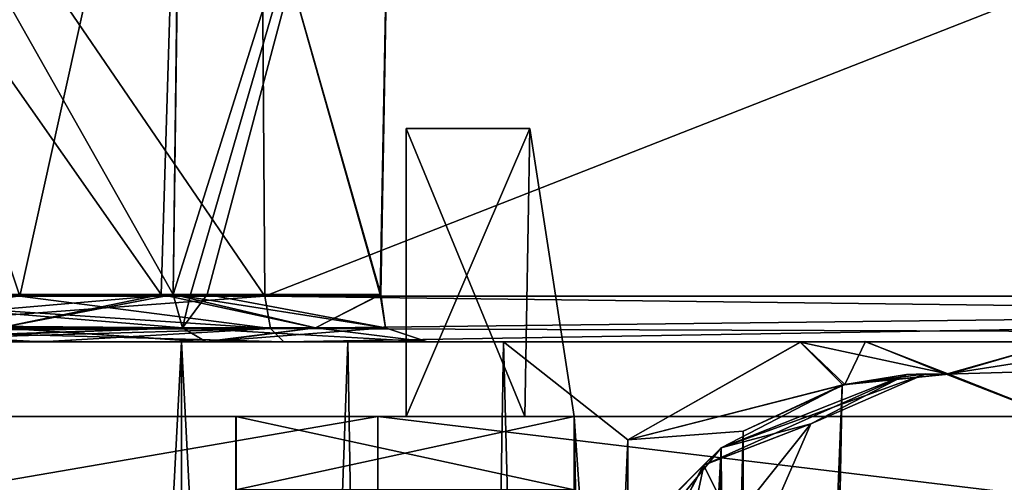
# Model space of a CAD drawing. Header units: millimetres. Extents: x -26 to 124, y -190 to 73.
# Tile 56 of 95: x 24.88 to 30.16, y 49.76 to 52.24. Entities that reach past the tile are written whole.
import ezdxf

# ---------------------------------------------------------------- set-up
doc = ezdxf.new("R2010")
doc.units = ezdxf.units.MM
doc.header["$LTSCALE"] = 41.718519
for name, color, linetype in [('1167', 7, 'CONTINUOUS'), ('1169', 7, 'CONTINUOUS'), ('1171', 7, 'CONTINUOUS'), ('1172', 7, 'CONTINUOUS'), ('1173', 7, 'CONTINUOUS'), ('1180', 7, 'CONTINUOUS'), ('1181', 7, 'CONTINUOUS'), ('1182', 7, 'CONTINUOUS'), ('1183', 7, 'CONTINUOUS'), ('1190', 7, 'CONTINUOUS'), ('1192', 7, 'CONTINUOUS'), ('1193', 7, 'CONTINUOUS'), ('1196', 7, 'CONTINUOUS'), ('1197', 7, 'CONTINUOUS'), ('1199', 7, 'CONTINUOUS'), ('1202', 7, 'CONTINUOUS'), ('1205', 7, 'CONTINUOUS'), ('158', 7, 'CONTINUOUS'), ('159', 7, 'CONTINUOUS'), ('160', 7, 'CONTINUOUS'), ('210', 7, 'CONTINUOUS'), ('211', 7, 'CONTINUOUS'), ('214', 7, 'CONTINUOUS'), ('215', 7, 'CONTINUOUS'), ('238', 7, 'CONTINUOUS'), ('243', 7, 'CONTINUOUS'), ('244', 7, 'CONTINUOUS'), ('248', 7, 'CONTINUOUS'), ('249', 7, 'CONTINUOUS'), ('314', 7, 'CONTINUOUS'), ('315', 7, 'CONTINUOUS'), ('640', 7, 'CONTINUOUS'), ('641', 7, 'CONTINUOUS'), ('642', 7, 'CONTINUOUS'), ('644', 7, 'CONTINUOUS'), ('646', 7, 'CONTINUOUS'), ('685', 7, 'CONTINUOUS'), ('688', 7, 'CONTINUOUS'), ('690', 7, 'CONTINUOUS'), ('693', 7, 'CONTINUOUS'), ('694', 7, 'CONTINUOUS'), ('715', 7, 'CONTINUOUS'), ('717', 7, 'CONTINUOUS'), ('718', 7, 'CONTINUOUS'), ('843', 7, 'CONTINUOUS'), ('844', 7, 'CONTINUOUS'), ('860', 7, 'CONTINUOUS'), ('861', 7, 'CONTINUOUS'), ('910', 7, 'CONTINUOUS'), ('922', 7, 'CONTINUOUS'), ('923', 7, 'CONTINUOUS')]:
    doc.layers.add(name, color=color, linetype=linetype)

msp = doc.modelspace()

# ---------------------------------------------------------------- linework, layer by layer
at = {"layer": '1167', "color": 7, "linetype": 'CONTINUOUS'}
for points in [[(23.0226, 50.51, 30.1822), (23.0473, 50.51, -28.1826), (25.8699, 50.51, 31.3575), (23.0226, 50.51, 30.1822)], [(23.0473, 50.51, -28.1826), (25.8925, 50.51, -29.3801), (25.8699, 50.51, 31.3575), (23.0473, 50.51, -28.1826)], [(23.7567, 50.51, -37.2238), (25.0008, 50.51, -37.9553), (25.8813, 50.51, -35.0993), (23.7567, 50.51, -37.2238)], [(23.7567, 50.51, 39.2238), (25.8813, 50.51, 37.0993), (25.0008, 50.51, 39.9553), (23.7567, 50.51, 39.2238)], [(25.0008, 50.51, -37.9553), (26.297, 50.51, -38.5899), (25.8813, 50.51, -35.0993), (25.0008, 50.51, -37.9553)], [(25.0008, 50.51, 39.9553), (25.8813, 50.51, 37.0993), (26.297, 50.51, 40.5899), (25.0008, 50.51, 39.9553)], [(25.8699, 50.51, 31.3575), (25.8925, 50.51, -29.3801), (27.0674, 50.51, 34.2027), (25.8699, 50.51, 31.3575)], [(25.8813, 50.51, -35.0993), (26.297, 50.51, -38.5899), (27.0678, 50.51, -32.2274), (25.8813, 50.51, -35.0993)], [(25.8813, 50.51, 37.0993), (27.0674, 50.51, 34.2027), (26.297, 50.51, 40.5899), (25.8813, 50.51, 37.0993)], [(25.8925, 50.51, -29.3801), (27.0678, 50.51, -32.2274), (27.0674, 50.51, 34.2027), (25.8925, 50.51, -29.3801)], [(26.297, 50.51, -38.5899), (46.003, 50.51, -44.2159), (27.0678, 50.51, -32.2274), (26.297, 50.51, -38.5899)], [(27.0674, 50.51, 34.2027), (46.003, 50.51, -44.2159), (26.297, 50.51, 40.5899), (27.0674, 50.51, 34.2027)], [(26.297, 50.51, 40.5899), (46.003, 50.51, -44.2159), (46.003, 50.51, 46.2159), (26.297, 50.51, 40.5899)], [(27.0678, 50.51, -32.2274), (46.003, 50.51, -44.2159), (27.0674, 50.51, 34.2027), (27.0678, 50.51, -32.2274)]]:
    msp.add_3dface(points, dxfattribs=at)
at = {"layer": '1169', "color": 7, "linetype": 'CONTINUOUS'}
for points in [[(26.1957, 50.7556, -38.8184), (26.155, 56.51, -38.9103), (40.8691, 56.51, -43.6701), (26.1957, 50.7556, -38.8184)], [(40.8899, 50.7556, -43.5718), (26.1957, 50.7556, -38.8184), (40.8691, 56.51, -43.6701), (40.8899, 50.7556, -43.5718)]]:
    msp.add_3dface(points, dxfattribs=at)
at = {"layer": '1171', "color": 7, "linetype": 'CONTINUOUS'}
for points in [[(26.1957, 50.7556, 40.8184), (40.8899, 50.7556, 45.5718), (26.155, 56.51, 40.9103), (26.1957, 50.7556, 40.8184)], [(26.155, 56.51, 40.9103), (40.8899, 50.7556, 45.5718), (40.8691, 56.51, 45.6701), (26.155, 56.51, 40.9103)]]:
    msp.add_3dface(points, dxfattribs=at)
at = {"layer": '1172', "color": 7, "linetype": 'CONTINUOUS'}
for points in [[(23.6316, 54.51, 39.5183), (26.1957, 50.7556, 40.8184), (26.155, 56.51, 40.9103), (23.6316, 54.51, 39.5183)], [(24.8824, 50.7556, 40.1755), (26.1957, 50.7556, 40.8184), (23.6316, 54.51, 39.5183), (24.8824, 50.7556, 40.1755)]]:
    msp.add_3dface(points, dxfattribs=at)
at = {"layer": '1173', "color": 7, "linetype": 'CONTINUOUS'}
for points in [[(24.8824, 50.7556, -38.1755), (23.6316, 54.51, -37.5183), (26.155, 56.51, -38.9103), (24.8824, 50.7556, -38.1755)], [(26.1957, 50.7556, -38.8184), (24.8824, 50.7556, -38.1755), (26.155, 56.51, -38.9103), (26.1957, 50.7556, -38.8184)], [(23.6219, 50.7556, -37.4343), (23.6316, 54.51, -37.5183), (24.8824, 50.7556, -38.1755), (23.6219, 50.7556, -37.4343)]]:
    msp.add_3dface(points, dxfattribs=at)
at = {"layer": '1180', "color": 7, "linetype": 'CONTINUOUS'}
for points in [[(26.226, 50.5817, -38.7501), (26.1957, 50.7556, -38.8184), (40.8899, 50.7556, -43.5718), (26.226, 50.5817, -38.7501)], [(26.297, 50.51, -38.5899), (26.226, 50.5817, -38.7501), (40.8899, 50.7556, -43.5718), (26.297, 50.51, -38.5899)], [(46.003, 50.51, -44.2159), (26.297, 50.51, -38.5899), (40.8899, 50.7556, -43.5718), (46.003, 50.51, -44.2159)]]:
    msp.add_3dface(points, dxfattribs=at)
at = {"layer": '1181', "color": 7, "linetype": 'CONTINUOUS'}
for points in [[(23.6219, 50.7556, -37.4343), (24.8824, 50.7556, -38.1755), (26.226, 50.5817, -38.7501), (23.6219, 50.7556, -37.4343)], [(23.6622, 50.5817, -37.3714), (23.6219, 50.7556, -37.4343), (26.226, 50.5817, -38.7501), (23.6622, 50.5817, -37.3714)], [(24.8824, 50.7556, -38.1755), (26.1957, 50.7556, -38.8184), (26.226, 50.5817, -38.7501), (24.8824, 50.7556, -38.1755)], [(26.297, 50.51, -38.5899), (25.0008, 50.51, -37.9553), (23.6622, 50.5817, -37.3714), (26.297, 50.51, -38.5899)], [(26.297, 50.51, -38.5899), (23.6622, 50.5817, -37.3714), (26.226, 50.5817, -38.7501), (26.297, 50.51, -38.5899)], [(25.0008, 50.51, -37.9553), (23.7567, 50.51, -37.2238), (23.6622, 50.5817, -37.3714), (25.0008, 50.51, -37.9553)]]:
    msp.add_3dface(points, dxfattribs=at)
at = {"layer": '1182', "color": 7, "linetype": 'CONTINUOUS'}
for points in [[(26.226, 50.5817, 40.7501), (26.1957, 50.7556, 40.8184), (23.6696, 50.5702, 39.3613), (26.226, 50.5817, 40.7501)], [(26.1957, 50.7556, 40.8184), (24.8824, 50.7556, 40.1755), (23.6696, 50.5702, 39.3613), (26.1957, 50.7556, 40.8184)], [(23.7567, 50.51, 39.2238), (26.226, 50.5817, 40.7501), (23.6696, 50.5702, 39.3613), (23.7567, 50.51, 39.2238)], [(23.7567, 50.51, 39.2238), (25.0008, 50.51, 39.9553), (26.226, 50.5817, 40.7501), (23.7567, 50.51, 39.2238)], [(25.0008, 50.51, 39.9553), (26.297, 50.51, 40.5899), (26.226, 50.5817, 40.7501), (25.0008, 50.51, 39.9553)]]:
    msp.add_3dface(points, dxfattribs=at)
at = {"layer": '1183', "color": 7, "linetype": 'CONTINUOUS'}
for points in [[(26.226, 50.5817, 40.7501), (46.003, 50.51, 46.2159), (26.1957, 50.7556, 40.8184), (26.226, 50.5817, 40.7501)], [(26.1957, 50.7556, 40.8184), (46.003, 50.51, 46.2159), (40.8899, 50.7556, 45.5718), (26.1957, 50.7556, 40.8184)], [(26.297, 50.51, 40.5899), (46.003, 50.51, 46.2159), (26.226, 50.5817, 40.7501), (26.297, 50.51, 40.5899)]]:
    msp.add_3dface(points, dxfattribs=at)
at = {"layer": '1190', "color": 7, "linetype": 'CONTINUOUS'}
for points in [[(23.016, 54.51, -28.3665), (25.7543, 54.51, -29.5036), (23.016, 50.7644, -28.4318), (23.016, 54.51, -28.3665)], [(23.016, 50.7644, -28.4318), (25.7543, 54.51, -29.5036), (25.7045, 50.7644, -29.5455), (23.016, 50.7644, -28.4318)], [(25.7508, 54.51, -34.9688), (25.7045, 50.7644, -34.9226), (26.8182, 50.7644, -32.234), (25.7508, 54.51, -34.9688)], [(25.7543, 54.51, -29.5036), (26.883, 54.51, -32.2286), (25.7045, 50.7644, -29.5455), (25.7543, 54.51, -29.5036)], [(25.7045, 50.7644, -29.5455), (26.883, 54.51, -32.2286), (26.8182, 50.7644, -32.234), (25.7045, 50.7644, -29.5455)], [(26.883, 54.51, -32.2286), (25.7508, 54.51, -34.9688), (26.8182, 50.7644, -32.234), (26.883, 54.51, -32.2286)]]:
    msp.add_3dface(points, dxfattribs=at)
at = {"layer": '1192', "color": 7, "linetype": 'CONTINUOUS'}
for points in [[(25.7045, 50.7644, -34.9226), (25.7508, 54.51, -34.9688), (23.58, 50.7644, -37.0471), (25.7045, 50.7644, -34.9226)], [(23.58, 50.7644, -37.0471), (25.7508, 54.51, -34.9688), (23.5891, 54.51, -37.1305), (23.58, 50.7644, -37.0471)]]:
    msp.add_3dface(points, dxfattribs=at)
at = {"layer": '1193', "color": 7, "linetype": 'CONTINUOUS'}
for points in [[(23.016, 50.7644, 30.4318), (25.6409, 50.7644, 31.4833), (23.016, 54.51, 30.3665), (23.016, 50.7644, 30.4318)], [(23.016, 54.51, 30.3665), (25.6409, 50.7644, 31.4833), (25.7542, 54.51, 31.5035), (23.016, 54.51, 30.3665)], [(25.6409, 50.7644, 31.4833), (26.814, 50.7644, 34.0562), (25.7542, 54.51, 31.5035), (25.6409, 50.7644, 31.4833)], [(25.7972, 50.7644, 36.8266), (25.7045, 50.7644, 36.9226), (26.883, 54.51, 34.2284), (25.7972, 50.7644, 36.8266)], [(26.883, 54.51, 34.2284), (25.7045, 50.7644, 36.9226), (25.7508, 54.51, 36.9688), (26.883, 54.51, 34.2284)], [(25.7542, 54.51, 31.5035), (26.814, 50.7644, 34.0562), (26.883, 54.51, 34.2284), (25.7542, 54.51, 31.5035)], [(25.8865, 50.7644, 36.7274), (25.7972, 50.7644, 36.8266), (26.883, 54.51, 34.2284), (25.8865, 50.7644, 36.7274)], [(26.814, 50.7644, 34.0562), (25.8865, 50.7644, 36.7274), (26.883, 54.51, 34.2284), (26.814, 50.7644, 34.0562)]]:
    msp.add_3dface(points, dxfattribs=at)
at = {"layer": '1196', "color": 7, "linetype": 'CONTINUOUS'}
for points in [[(25.7045, 50.7644, 36.9226), (23.58, 50.7644, 39.0471), (23.5891, 54.51, 39.1305), (25.7045, 50.7644, 36.9226)], [(25.7508, 54.51, 36.9688), (25.7045, 50.7644, 36.9226), (23.5891, 54.51, 39.1305), (25.7508, 54.51, 36.9688)]]:
    msp.add_3dface(points, dxfattribs=at)
at = {"layer": '1197', "color": 7, "linetype": 'CONTINUOUS'}
for points in [[(25.7045, 50.7644, -34.9226), (23.58, 50.7644, -37.0471), (23.6307, 50.5848, -37.0978), (25.7045, 50.7644, -34.9226)], [(25.7045, 50.7644, -34.9226), (23.6307, 50.5848, -37.0978), (25.7552, 50.5847, -34.9733), (25.7045, 50.7644, -34.9226)], [(23.6307, 50.5848, -37.0978), (23.7567, 50.51, -37.2238), (25.7552, 50.5847, -34.9733), (23.6307, 50.5848, -37.0978)], [(23.7567, 50.51, -37.2238), (25.8813, 50.51, -35.0993), (25.7552, 50.5847, -34.9733), (23.7567, 50.51, -37.2238)]]:
    msp.add_3dface(points, dxfattribs=at)
at = {"layer": '1199', "color": 7, "linetype": 'CONTINUOUS'}
for points in [[(23.016, 50.7644, -28.4318), (25.7045, 50.7644, -29.5455), (24.7747, 50.5848, -28.7824), (23.016, 50.7644, -28.4318)], [(25.7045, 50.7644, -29.5455), (26.4676, 50.5848, -30.4753), (24.7747, 50.5848, -28.7824), (25.7045, 50.7644, -29.5455)], [(26.8182, 50.7644, -32.234), (25.7045, 50.7644, -34.9226), (26.8421, 50.5848, -32.84), (26.8182, 50.7644, -32.234)], [(25.7045, 50.7644, -34.9226), (25.7552, 50.5847, -34.9733), (26.8421, 50.5848, -32.84), (25.7045, 50.7644, -34.9226)], [(25.7045, 50.7644, -29.5455), (26.8182, 50.7644, -32.234), (26.4676, 50.5848, -30.4753), (25.7045, 50.7644, -29.5455)], [(26.8182, 50.7644, -32.234), (26.8421, 50.5848, -32.84), (26.4676, 50.5848, -30.4753), (26.8182, 50.7644, -32.234)], [(25.8925, 50.51, -29.3801), (23.0473, 50.51, -28.1826), (24.7747, 50.5848, -28.7824), (25.8925, 50.51, -29.3801)], [(26.4676, 50.5848, -30.4753), (25.8925, 50.51, -29.3801), (24.7747, 50.5848, -28.7824), (26.4676, 50.5848, -30.4753)], [(25.7552, 50.5847, -34.9733), (27.0678, 50.51, -32.2274), (26.8421, 50.5848, -32.84), (25.7552, 50.5847, -34.9733)], [(25.8813, 50.51, -35.0993), (27.0678, 50.51, -32.2274), (25.7552, 50.5847, -34.9733), (25.8813, 50.51, -35.0993)], [(27.0678, 50.51, -32.2274), (25.8925, 50.51, -29.3801), (26.4676, 50.5848, -30.4753), (27.0678, 50.51, -32.2274)], [(26.8421, 50.5848, -32.84), (27.0678, 50.51, -32.2274), (26.4676, 50.5848, -30.4753), (26.8421, 50.5848, -32.84)]]:
    msp.add_3dface(points, dxfattribs=at)
at = {"layer": '1202', "color": 7, "linetype": 'CONTINUOUS'}
for points in [[(23.016, 50.7644, 30.4318), (24.7747, 50.5848, 30.7824), (25.6409, 50.7644, 31.4833), (23.016, 50.7644, 30.4318)], [(24.7747, 50.5848, 30.7824), (26.4676, 50.5848, 32.4753), (25.6409, 50.7644, 31.4833), (24.7747, 50.5848, 30.7824)], [(25.6409, 50.7644, 31.4833), (26.4676, 50.5848, 32.4753), (26.814, 50.7644, 34.0562), (25.6409, 50.7644, 31.4833)], [(25.7552, 50.5847, 36.9733), (25.7045, 50.7644, 36.9226), (25.7972, 50.7644, 36.8266), (25.7552, 50.5847, 36.9733)], [(26.8421, 50.5848, 34.84), (25.7552, 50.5847, 36.9733), (25.8865, 50.7644, 36.7274), (26.8421, 50.5848, 34.84)], [(25.8865, 50.7644, 36.7274), (25.7552, 50.5847, 36.9733), (25.7972, 50.7644, 36.8266), (25.8865, 50.7644, 36.7274)], [(26.814, 50.7644, 34.0562), (26.8421, 50.5848, 34.84), (25.8865, 50.7644, 36.7274), (26.814, 50.7644, 34.0562)], [(26.4676, 50.5848, 32.4753), (26.8421, 50.5848, 34.84), (26.814, 50.7644, 34.0562), (26.4676, 50.5848, 32.4753)], [(23.0226, 50.51, 30.1822), (25.8699, 50.51, 31.3575), (24.7747, 50.5848, 30.7824), (23.0226, 50.51, 30.1822)], [(24.7747, 50.5848, 30.7824), (25.8699, 50.51, 31.3575), (26.4676, 50.5848, 32.4753), (24.7747, 50.5848, 30.7824)], [(25.8813, 50.51, 37.0993), (25.7552, 50.5847, 36.9733), (26.8421, 50.5848, 34.84), (25.8813, 50.51, 37.0993)], [(25.8699, 50.51, 31.3575), (27.0674, 50.51, 34.2027), (26.4676, 50.5848, 32.4753), (25.8699, 50.51, 31.3575)], [(27.0674, 50.51, 34.2027), (25.8813, 50.51, 37.0993), (26.8421, 50.5848, 34.84), (27.0674, 50.51, 34.2027)], [(26.4676, 50.5848, 32.4753), (27.0674, 50.51, 34.2027), (26.8421, 50.5848, 34.84), (26.4676, 50.5848, 32.4753)]]:
    msp.add_3dface(points, dxfattribs=at)
at = {"layer": '1205', "color": 7, "linetype": 'CONTINUOUS'}
for points in [[(23.6186, 50.6041, 39.0857), (23.58, 50.7644, 39.0471), (25.7552, 50.5847, 36.9733), (23.6186, 50.6041, 39.0857)], [(25.7552, 50.5847, 36.9733), (23.58, 50.7644, 39.0471), (25.7045, 50.7644, 36.9226), (25.7552, 50.5847, 36.9733)], [(23.7191, 50.5157, 39.1862), (23.6186, 50.6041, 39.0857), (25.7552, 50.5847, 36.9733), (23.7191, 50.5157, 39.1862)], [(25.8813, 50.51, 37.0993), (23.7191, 50.5157, 39.1862), (25.7552, 50.5847, 36.9733), (25.8813, 50.51, 37.0993)], [(25.8813, 50.51, 37.0993), (23.7567, 50.51, 39.2238), (23.7191, 50.5157, 39.1862), (25.8813, 50.51, 37.0993)]]:
    msp.add_3dface(points, dxfattribs=at)
at = {"layer": '158', "color": 7, "linetype": 'CONTINUOUS'}
for points in [[(28.6402, 49.943, 24.959), (28.0127, 49.1731, 24.2974), (28.6402, 49.943, 19.0003), (28.6402, 49.943, 24.959)], [(28.6402, 49.943, 19.0003), (28.0127, 49.1731, 24.2974), (28.2818, 49.5821, 19.3384), (28.6402, 49.943, 19.0003)]]:
    msp.add_3dface(points, dxfattribs=at)
at = {"layer": '159', "color": 7, "linetype": 'CONTINUOUS'}
for points in [[(28.6402, 49.943, 14.9997), (28.2756, 49.5744, 14.6594), (28.6402, 49.943, -12.9997), (28.6402, 49.943, 14.9997)], [(28.6402, 49.943, -12.9997), (28.2756, 49.5744, 14.6594), (28.2818, 49.5821, -12.6616), (28.6402, 49.943, -12.9997)]]:
    msp.add_3dface(points, dxfattribs=at)
at = {"layer": '160', "color": 7, "linetype": 'CONTINUOUS'}
for points in [[(28.0154, 49.1782, -22.2995), (28.6402, 49.943, -22.959), (28.2756, 49.5744, -17.3406), (28.0154, 49.1782, -22.2995)], [(28.6402, 49.943, -22.959), (28.6402, 49.943, -17.0003), (28.2756, 49.5744, -17.3406), (28.6402, 49.943, -22.959)]]:
    msp.add_3dface(points, dxfattribs=at)
at = {"layer": '210', "color": 7, "linetype": 'CONTINUOUS'}
for points in [[(28.6402, 49.943, 14.9997), (28.5473, 49.8495, 15.0961), (28.2756, 49.5744, 14.6594), (28.6402, 49.943, 14.9997)], [(28.5473, 49.8495, 15.0961), (28.421, 49.6095, 15.2797), (28.2756, 49.5744, 14.6594), (28.5473, 49.8495, 15.0961)]]:
    msp.add_3dface(points, dxfattribs=at)
at = {"layer": '211', "color": 7, "linetype": 'CONTINUOUS'}
for points in [[(28.6402, 49.943, 19.0003), (28.2818, 49.5821, 19.3384), (28.5465, 49.8486, 18.9031), (28.6402, 49.943, 19.0003)], [(28.5465, 49.8486, 18.9031), (28.2818, 49.5821, 19.3384), (28.4203, 49.6072, 18.7188), (28.5465, 49.8486, 18.9031)]]:
    msp.add_3dface(points, dxfattribs=at)
at = {"layer": '214', "color": 7, "linetype": 'CONTINUOUS'}
for points in [[(28.2756, 49.5744, -17.3406), (28.6402, 49.943, -17.0003), (28.5473, 49.8495, -16.9039), (28.2756, 49.5744, -17.3406)], [(28.421, 49.6095, -16.7203), (28.2756, 49.5744, -17.3406), (28.5473, 49.8495, -16.9039), (28.421, 49.6095, -16.7203)]]:
    msp.add_3dface(points, dxfattribs=at)
at = {"layer": '215', "color": 7, "linetype": 'CONTINUOUS'}
for points in [[(28.6402, 49.943, -12.9997), (28.2818, 49.5821, -12.6616), (28.5465, 49.8486, -13.0969), (28.6402, 49.943, -12.9997)], [(28.5465, 49.8486, -13.0969), (28.2818, 49.5821, -12.6616), (28.4203, 49.6072, -13.2812), (28.5465, 49.8486, -13.0969)]]:
    msp.add_3dface(points, dxfattribs=at)
at = {"layer": '238', "color": 7, "linetype": 'CONTINUOUS'}
for points in [[(29.2894, 50.2782, 26.8255), (28.6402, 49.943, 24.959), (29.7354, 50.3398, 17.6854), (29.2894, 50.2782, 26.8255)], [(28.6402, 49.943, 24.959), (28.6402, 49.943, 19.0003), (29.7354, 50.3398, 17.6854), (28.6402, 49.943, 24.959)], [(29.6346, 50.3361, 16.0955), (28.6402, 49.943, 14.9997), (29.7354, 50.3398, -14.3146), (29.6346, 50.3361, 16.0955)], [(28.6402, 49.943, 14.9997), (28.6402, 49.943, -12.9997), (29.7354, 50.3398, -14.3146), (28.6402, 49.943, 14.9997)], [(28.6402, 49.943, -17.0003), (29.2894, 50.2782, -24.8261), (29.6346, 50.3361, -15.9045), (28.6402, 49.943, -17.0003)], [(29.2894, 50.2782, 26.8255), (29.7354, 50.3398, 17.6854), (29.2932, 50.2792, 29.8493), (29.2894, 50.2782, 26.8255)], [(29.2894, 50.2782, -24.8261), (29.3036, 50.282, -27.867), (29.6346, 50.3361, -15.9045), (29.2894, 50.2782, -24.8261)], [(29.2932, 50.2792, 29.8493), (29.7354, 50.3398, 17.6854), (29.8604, 50.3364, 30.7994), (29.2932, 50.2792, 29.8493)], [(29.3036, 50.282, -27.867), (29.8475, 50.3372, -28.7809), (29.6346, 50.3361, -15.9045), (29.3036, 50.282, -27.867)], [(29.6346, 50.3361, -15.9045), (29.8475, 50.3372, -28.7809), (29.7354, 50.3398, -14.3146), (29.6346, 50.3361, -15.9045)], [(29.7354, 50.3398, 17.6854), (29.6346, 50.3361, 16.0955), (29.7354, 50.3398, -14.3146), (29.7354, 50.3398, 17.6854)], [(29.7354, 50.3398, 17.6854), (29.8475, 50.3372, -28.7809), (29.8604, 50.3364, 30.7994), (29.7354, 50.3398, 17.6854)], [(29.8475, 50.3372, -28.7809), (29.7354, 50.3398, 17.6854), (29.7354, 50.3398, -14.3146), (29.8475, 50.3372, -28.7809)], [(29.8475, 50.3372, -28.7809), (30.8599, 49.9429, -30.3425), (29.8604, 50.3364, 30.7994), (29.8475, 50.3372, -28.7809)], [(29.8604, 50.3364, 30.7994), (30.8599, 49.9429, -30.3425), (30.8599, 49.9429, 32.3426), (29.8604, 50.3364, 30.7994)], [(28.6402, 49.943, -22.959), (29.2894, 50.2782, -24.8261), (28.6402, 49.943, -17.0003), (28.6402, 49.943, -22.959)], [(28.759, 50.0322, -26.8643), (29.3036, 50.282, -27.867), (29.2894, 50.2782, -24.8261), (28.759, 50.0322, -26.8643)], [(28.759, 50.0323, 28.8643), (29.2894, 50.2782, 26.8255), (29.2932, 50.2792, 29.8493), (28.759, 50.0323, 28.8643)]]:
    msp.add_3dface(points, dxfattribs=at)
at = {"layer": '243', "color": 7, "linetype": 'CONTINUOUS'}
for points in [[(27.4745, 50.51, 30.1008), (28.1408, 49.9848, 29.6092), (29.064, 50.5096, 30.9572), (27.4745, 50.51, 30.1008)], [(28.1408, 49.9848, 29.6092), (29.2932, 50.2792, 29.8493), (29.064, 50.5096, 30.9572), (28.1408, 49.9848, 29.6092)], [(29.064, 50.5096, 30.9572), (29.8604, 50.3364, 30.7994), (29.4109, 50.5123, 31.2617), (29.064, 50.5096, 30.9572)], [(29.2932, 50.2792, 29.8493), (29.8604, 50.3364, 30.7994), (29.064, 50.5096, 30.9572), (29.2932, 50.2792, 29.8493)], [(29.4109, 50.5123, 31.2617), (29.8604, 50.3364, 30.7994), (30.456, 50.511, 32.7991), (29.4109, 50.5123, 31.2617)], [(29.8604, 50.3364, 30.7994), (30.8599, 49.9429, 32.3426), (30.456, 50.511, 32.7991), (29.8604, 50.3364, 30.7994)], [(28.1408, 49.9848, 29.6092), (28.759, 50.0323, 28.8643), (29.2932, 50.2792, 29.8493), (28.1408, 49.9848, 29.6092)]]:
    msp.add_3dface(points, dxfattribs=at)
at = {"layer": '244', "color": 7, "linetype": 'CONTINUOUS'}
for points in [[(29.0663, 50.5096, -28.9588), (28.141, 49.9847, -27.6091), (27.4745, 50.51, -28.1008), (29.0663, 50.5096, -28.9588)], [(29.0663, 50.5096, -28.9588), (29.3036, 50.282, -27.867), (28.141, 49.9847, -27.6091), (29.0663, 50.5096, -28.9588)], [(29.4152, 50.5124, -29.2662), (29.3036, 50.282, -27.867), (29.0663, 50.5096, -28.9588), (29.4152, 50.5124, -29.2662)], [(29.8475, 50.3372, -28.7809), (29.3036, 50.282, -27.867), (29.4152, 50.5124, -29.2662), (29.8475, 50.3372, -28.7809)], [(30.4588, 50.5109, -30.8035), (29.8475, 50.3372, -28.7809), (29.4152, 50.5124, -29.2662), (30.4588, 50.5109, -30.8035)], [(30.6907, 50.4686, -31.1123), (29.8475, 50.3372, -28.7809), (30.4588, 50.5109, -30.8035), (30.6907, 50.4686, -31.1123)], [(30.6907, 50.4686, -31.1123), (30.6873, 50.3626, -31.0054), (29.8475, 50.3372, -28.7809), (30.6907, 50.4686, -31.1123)], [(30.6873, 50.3626, -31.0054), (30.8599, 49.9429, -30.3425), (29.8475, 50.3372, -28.7809), (30.6873, 50.3626, -31.0054)], [(29.3036, 50.282, -27.867), (28.759, 50.0322, -26.8643), (28.141, 49.9847, -27.6091), (29.3036, 50.282, -27.867)]]:
    msp.add_3dface(points, dxfattribs=at)
at = {"layer": '248', "color": 7, "linetype": 'CONTINUOUS'}
for points in [[(29.1216, 50.0702, 17.0005), (28.5473, 49.8495, 15.0961), (29.6346, 50.3361, 16.0955), (29.1216, 50.0702, 17.0005)], [(28.5473, 49.8495, 15.0961), (28.6402, 49.943, 14.9997), (29.6346, 50.3361, 16.0955), (28.5473, 49.8495, 15.0961)], [(28.6402, 49.943, 19.0003), (29.1216, 50.0702, 17.0005), (29.7354, 50.3398, 17.6854), (28.6402, 49.943, 19.0003)], [(29.7354, 50.3398, 17.6854), (29.1216, 50.0702, 17.0005), (29.6346, 50.3361, 16.0955), (29.7354, 50.3398, 17.6854)], [(28.8028, 49.3398, 16.9996), (28.4047, 49.1715, 15.4933), (29.1216, 50.0702, 17.0005), (28.8028, 49.3398, 16.9996)], [(29.1216, 50.0702, 17.0005), (28.4047, 49.1715, 15.4933), (28.5473, 49.8495, 15.0961), (29.1216, 50.0702, 17.0005)], [(28.6402, 49.943, 19.0003), (28.5465, 49.8486, 18.9031), (29.1216, 50.0702, 17.0005), (28.6402, 49.943, 19.0003)], [(28.5465, 49.8486, 18.9031), (28.8028, 49.3398, 16.9996), (29.1216, 50.0702, 17.0005), (28.5465, 49.8486, 18.9031)], [(28.5473, 49.8495, 15.0961), (28.4047, 49.1715, 15.4933), (28.421, 49.6095, 15.2797), (28.5473, 49.8495, 15.0961)], [(28.5465, 49.8486, 18.9031), (28.4203, 49.6072, 18.7188), (28.8028, 49.3398, 16.9996), (28.5465, 49.8486, 18.9031)]]:
    msp.add_3dface(points, dxfattribs=at)
at = {"layer": '249', "color": 7, "linetype": 'CONTINUOUS'}
for points in [[(28.6402, 49.943, -17.0003), (29.6346, 50.3361, -15.9045), (28.5473, 49.8495, -16.9039), (28.6402, 49.943, -17.0003)], [(28.5473, 49.8495, -16.9039), (29.6346, 50.3361, -15.9045), (29.1216, 50.0702, -14.9995), (28.5473, 49.8495, -16.9039)], [(29.7354, 50.3398, -14.3146), (28.6402, 49.943, -12.9997), (29.1216, 50.0702, -14.9995), (29.7354, 50.3398, -14.3146)], [(29.6346, 50.3361, -15.9045), (29.7354, 50.3398, -14.3146), (29.1216, 50.0702, -14.9995), (29.6346, 50.3361, -15.9045)], [(28.4047, 49.1715, -16.5067), (28.5473, 49.8495, -16.9039), (29.1216, 50.0702, -14.9995), (28.4047, 49.1715, -16.5067)], [(28.8028, 49.3398, -15.0004), (28.4047, 49.1715, -16.5067), (29.1216, 50.0702, -14.9995), (28.8028, 49.3398, -15.0004)], [(28.6402, 49.943, -12.9997), (28.5465, 49.8486, -13.0969), (29.1216, 50.0702, -14.9995), (28.6402, 49.943, -12.9997)], [(28.5465, 49.8486, -13.0969), (28.8028, 49.3398, -15.0004), (29.1216, 50.0702, -14.9995), (28.5465, 49.8486, -13.0969)], [(28.4047, 49.1715, -16.5067), (28.421, 49.6095, -16.7203), (28.5473, 49.8495, -16.9039), (28.4047, 49.1715, -16.5067)], [(28.5465, 49.8486, -13.0969), (28.4203, 49.6072, -13.2812), (28.8028, 49.3398, -15.0004), (28.5465, 49.8486, -13.0969)]]:
    msp.add_3dface(points, dxfattribs=at)
at = {"layer": '314', "color": 7, "linetype": 'CONTINUOUS'}
for points in [[(24.4405, 25.3556, 29.8198), (25.75, 25.3556, 30.109), (23.3442, 50.51, 29.6079), (24.4405, 25.3556, 29.8198)], [(23.3442, 50.51, 29.6079), (25.75, 25.3556, 30.109), (25.75, 50.51, 30.5481), (23.3442, 50.51, 29.6079)], [(25.75, 25.3556, 30.109), (27.0595, 25.3556, 29.8198), (25.75, 50.51, 30.5481), (25.75, 25.3556, 30.109)], [(25.75, 50.51, 30.5481), (27.0595, 25.3556, 29.8198), (26.6408, 50.51, 30.4344), (25.75, 50.51, 30.5481)], [(26.6408, 50.51, 30.4344), (27.0595, 25.3556, 29.8198), (27.4745, 50.51, 30.1008), (26.6408, 50.51, 30.4344)], [(27.0595, 25.3556, 29.8198), (28.1254, 25.3556, 29.0059), (27.4745, 50.51, 30.1008), (27.0595, 25.3556, 29.8198)], [(27.4745, 50.51, 30.1008), (28.1254, 25.3556, 29.0059), (28.1408, 49.9848, 29.6092), (27.4745, 50.51, 30.1008)], [(28.8151, 25.3556, 26.4794), (28.3107, 25.3556, 25.2368), (29.2894, 50.2782, 26.8255), (28.8151, 25.3556, 26.4794)], [(29.2894, 50.2782, 26.8255), (28.3107, 25.3556, 25.2368), (28.6402, 49.943, 24.959), (29.2894, 50.2782, 26.8255)], [(28.7493, 25.3556, 27.8188), (28.8151, 25.3556, 26.4794), (29.2894, 50.2782, 26.8255), (28.7493, 25.3556, 27.8188)], [(28.759, 50.0323, 28.8643), (28.7493, 25.3556, 27.8188), (29.2894, 50.2782, 26.8255), (28.759, 50.0323, 28.8643)], [(28.1254, 25.3556, 29.0059), (28.7493, 25.3556, 27.8188), (28.759, 50.0323, 28.8643), (28.1254, 25.3556, 29.0059)], [(28.1408, 49.9848, 29.6092), (28.1254, 25.3556, 29.0059), (28.759, 50.0323, 28.8643), (28.1408, 49.9848, 29.6092)], [(28.3107, 25.3556, 25.2368), (27.3298, 25.3556, 24.3223), (28.6402, 49.943, 24.959), (28.3107, 25.3556, 25.2368)], [(28.6402, 49.943, 24.959), (27.3298, 25.3556, 24.3223), (28.0127, 49.1731, 24.2974), (28.6402, 49.943, 24.959)]]:
    msp.add_3dface(points, dxfattribs=at)
at = {"layer": '315', "color": 7, "linetype": 'CONTINUOUS'}
for points in [[(25.75, 50.51, -28.5481), (24.4405, 25.3556, -27.8198), (23.3442, 50.51, -27.6079), (25.75, 50.51, -28.5481)], [(25.75, 25.3556, -28.109), (24.4405, 25.3556, -27.8198), (25.75, 50.51, -28.5481), (25.75, 25.3556, -28.109)], [(27.0595, 25.3556, -27.8198), (25.75, 25.3556, -28.109), (26.6408, 50.51, -28.4344), (27.0595, 25.3556, -27.8198)], [(26.6408, 50.51, -28.4344), (25.75, 25.3556, -28.109), (25.75, 50.51, -28.5481), (26.6408, 50.51, -28.4344)], [(27.4745, 50.51, -28.1008), (27.0595, 25.3556, -27.8198), (26.6408, 50.51, -28.4344), (27.4745, 50.51, -28.1008)], [(27.4745, 50.51, -28.1008), (28.141, 49.9847, -27.6091), (27.0595, 25.3556, -27.8198), (27.4745, 50.51, -28.1008)], [(28.6402, 49.943, -22.959), (28.8151, 25.3556, -24.4794), (29.2894, 50.2782, -24.8261), (28.6402, 49.943, -22.959)], [(28.7493, 25.3556, -25.8188), (28.759, 50.0322, -26.8643), (29.2894, 50.2782, -24.8261), (28.7493, 25.3556, -25.8188)], [(28.8151, 25.3556, -24.4794), (28.7493, 25.3556, -25.8188), (29.2894, 50.2782, -24.8261), (28.8151, 25.3556, -24.4794)], [(28.141, 49.9847, -27.6091), (28.759, 50.0322, -26.8643), (28.1254, 25.3556, -27.0059), (28.141, 49.9847, -27.6091)], [(28.1254, 25.3556, -27.0059), (28.759, 50.0322, -26.8643), (28.7493, 25.3556, -25.8188), (28.1254, 25.3556, -27.0059)], [(27.0595, 25.3556, -27.8198), (28.141, 49.9847, -27.6091), (28.1254, 25.3556, -27.0059), (27.0595, 25.3556, -27.8198)], [(28.0154, 49.1782, -22.2995), (28.3107, 25.3556, -23.2368), (28.6402, 49.943, -22.959), (28.0154, 49.1782, -22.2995)], [(28.3107, 25.3556, -23.2368), (28.8151, 25.3556, -24.4794), (28.6402, 49.943, -22.959), (28.3107, 25.3556, -23.2368)]]:
    msp.add_3dface(points, dxfattribs=at)
at = {"layer": '640', "color": 7, "linetype": 'CONTINUOUS'}
for points in [[(27.8528, 50.11, 35.7227), (26.0413, 50.11, 35.7227), (26.3063, 50.11, 37.8731), (27.8528, 50.11, 35.7227)], [(26.3063, 50.11, 37.8731), (26.0413, 50.11, 35.7227), (26.0427, 50.11, 38.5118), (26.3063, 50.11, 37.8731)], [(26.9528, 50.11, 37.6), (27.8528, 50.11, 35.7227), (26.3063, 50.11, 37.8731), (26.9528, 50.11, 37.6)], [(27.5888, 50.11, 37.8633), (27.8528, 50.11, 35.7227), (26.9528, 50.11, 37.6), (27.5888, 50.11, 37.8633)], [(27.8528, 50.11, 38.4992), (27.8528, 50.11, 35.7227), (27.5888, 50.11, 37.8633), (27.8528, 50.11, 38.4992)]]:
    msp.add_3dface(points, dxfattribs=at)
at = {"layer": '641', "color": 7, "linetype": 'CONTINUOUS'}
for points in [[(26.0413, 50.11, -36.746), (26.3063, 50.11, -37.1269), (20.9934, 50.11, -34.2566), (26.0413, 50.11, -36.746)], [(20.9934, 50.11, -34.2566), (26.3063, 50.11, -37.1269), (26.8006, 50.11, -38.2222), (20.9934, 50.11, -34.2566)], [(21.2536, 50.11, -33.0842), (26.0413, 50.11, -36.746), (20.9934, 50.11, -34.2566), (21.2536, 50.11, -33.0842)], [(26.0427, 50.11, -36.4885), (26.3063, 50.11, -37.1269), (26.0413, 50.11, -36.746), (26.0427, 50.11, -36.4885)], [(26.3063, 50.11, -37.1269), (26.9528, 50.11, -37.4), (26.8006, 50.11, -38.2222), (26.3063, 50.11, -37.1269)], [(34.2154, 50.11, -39.9537), (36.0269, 50.11, -40.5065), (26.8006, 50.11, -38.2222), (34.2154, 50.11, -39.9537)], [(26.8006, 50.11, -38.2222), (36.0269, 50.11, -40.5065), (35.1211, 50.11, -41.2827), (26.8006, 50.11, -38.2222)], [(31.0063, 50.11, -38.8446), (34.2154, 50.11, -39.9537), (26.8006, 50.11, -38.2222), (31.0063, 50.11, -38.8446)], [(27.8528, 50.11, -37.5863), (31.0063, 50.11, -38.8446), (26.8006, 50.11, -38.2222), (27.8528, 50.11, -37.5863)], [(26.9528, 50.11, -37.4), (27.8528, 50.11, -37.5863), (26.8006, 50.11, -38.2222), (26.9528, 50.11, -37.4)], [(27.5888, 50.11, -37.1367), (27.8528, 50.11, -37.5863), (26.9528, 50.11, -37.4), (27.5888, 50.11, -37.1367)], [(27.8528, 50.11, -36.5008), (27.8528, 50.11, -37.5863), (27.5888, 50.11, -37.1367), (27.8528, 50.11, -36.5008)]]:
    msp.add_3dface(points, dxfattribs=at)
at = {"layer": '642', "color": 7, "linetype": 'CONTINUOUS'}
for points in [[(26.8006, 50.11, 40.2222), (26.0413, 50.11, 38.746), (20.9934, 50.11, 36.2566), (26.8006, 50.11, 40.2222)], [(20.9934, 50.11, 36.2566), (26.0413, 50.11, 38.746), (21.2537, 50.11, 35.0844), (20.9934, 50.11, 36.2566)], [(26.0427, 50.11, 38.5118), (26.0413, 50.11, 38.746), (26.3096, 50.11, 39.1303), (26.0427, 50.11, 38.5118)], [(26.0413, 50.11, 38.746), (26.8006, 50.11, 40.2222), (26.3096, 50.11, 39.1303), (26.0413, 50.11, 38.746)], [(26.8006, 50.11, 40.2222), (26.9528, 50.11, 39.4), (26.3096, 50.11, 39.1303), (26.8006, 50.11, 40.2222)], [(27.8528, 50.11, 39.5863), (26.9528, 50.11, 39.4), (26.8006, 50.11, 40.2222), (27.8528, 50.11, 39.5863)], [(31.0063, 50.11, 40.8446), (27.8528, 50.11, 39.5863), (26.8006, 50.11, 40.2222), (31.0063, 50.11, 40.8446)], [(35.1211, 50.11, 43.2827), (31.0063, 50.11, 40.8446), (26.8006, 50.11, 40.2222), (35.1211, 50.11, 43.2827)], [(27.5888, 50.11, 39.1367), (26.9528, 50.11, 39.4), (27.8528, 50.11, 39.5863), (27.5888, 50.11, 39.1367)], [(27.8528, 50.11, 38.4992), (27.5888, 50.11, 39.1367), (27.8528, 50.11, 39.5863), (27.8528, 50.11, 38.4992)]]:
    msp.add_3dface(points, dxfattribs=at)
at = {"layer": '644', "color": 7, "linetype": 'CONTINUOUS'}
for points in [[(26.0427, 50.11, -36.4885), (26.0413, 50.11, -33.7227), (26.3096, 50.11, -35.8697), (26.0427, 50.11, -36.4885)], [(26.0413, 50.11, -33.7227), (27.8528, 50.11, -33.7227), (27.5888, 50.11, -35.8633), (26.0413, 50.11, -33.7227)], [(26.9528, 50.11, -35.6), (26.0413, 50.11, -33.7227), (27.5888, 50.11, -35.8633), (26.9528, 50.11, -35.6)], [(26.0413, 50.11, -33.7227), (26.9528, 50.11, -35.6), (26.3096, 50.11, -35.8697), (26.0413, 50.11, -33.7227)], [(27.8528, 50.11, -33.7227), (27.8528, 50.11, -36.5008), (27.5888, 50.11, -35.8633), (27.8528, 50.11, -33.7227)]]:
    msp.add_3dface(points, dxfattribs=at)
at = {"layer": '646', "color": 7, "linetype": 'CONTINUOUS'}
for points in [[(26.0413, 50.11, 35.7227), (27.8528, 50.11, 35.7227), (26.0406, 49.717, 35.3227), (26.0413, 50.11, 35.7227)], [(27.8528, 50.11, 35.7227), (27.8534, 49.717, 35.3227), (26.0406, 49.717, 35.3227), (27.8528, 50.11, 35.7227)]]:
    msp.add_3dface(points, dxfattribs=at)
at = {"layer": '685', "color": 7, "linetype": 'CONTINUOUS'}
for points in [[(31.0063, 50.11, -38.8446), (27.8528, 50.11, -37.5863), (31.4547, -2.0145, -37.069), (31.0063, 50.11, -38.8446)], [(27.8528, 50.11, -37.5863), (27.8723, 38.9158, -37.1694), (28.3381, 13.3186, -36.3965), (27.8528, 50.11, -37.5863)], [(31.4547, -2.0145, -37.069), (27.8528, 50.11, -37.5863), (28.825, -2.0145, -36.0215), (31.4547, -2.0145, -37.069)], [(28.825, -2.0145, -36.0215), (27.8528, 50.11, -37.5863), (28.3381, 13.3186, -36.3965), (28.825, -2.0145, -36.0215)]]:
    msp.add_3dface(points, dxfattribs=at)
at = {"layer": '688', "color": 7, "linetype": 'CONTINUOUS'}
for points in [[(27.8528, 50.11, -37.5863), (27.8528, 50.11, -36.5008), (27.8534, 49.717, -33.3227), (27.8528, 50.11, -37.5863)], [(27.8528, 50.11, -37.5863), (27.8534, 49.717, -33.3227), (27.8723, 38.9158, -37.1694), (27.8528, 50.11, -37.5863)], [(27.8528, 50.11, -36.5008), (27.8528, 50.11, -33.7227), (27.8534, 49.717, -33.3227), (27.8528, 50.11, -36.5008)]]:
    msp.add_3dface(points, dxfattribs=at)
at = {"layer": '690', "color": 7, "linetype": 'CONTINUOUS'}
for points in [[(26.0413, 50.11, -36.746), (21.2536, 50.11, -33.0842), (25.9958, 24.0455, -35.6437), (26.0413, 50.11, -36.746)], [(25.9503, -2.0166, -34.4908), (21.2536, 50.11, -33.0842), (21.9922, -2.018, -30.9642), (25.9503, -2.0166, -34.4908)], [(21.2536, 50.11, -33.0842), (25.9503, -2.0166, -34.4908), (25.9958, 24.0455, -35.6437), (21.2536, 50.11, -33.0842)]]:
    msp.add_3dface(points, dxfattribs=at)
at = {"layer": '693', "color": 7, "linetype": 'CONTINUOUS'}
for points in [[(26.0427, 50.11, -36.4885), (26.0413, 50.11, -36.746), (25.9958, 24.0455, -35.6437), (26.0427, 50.11, -36.4885)], [(26.0427, 50.11, -36.4885), (25.9958, 24.0455, -35.6437), (26.0413, 50.11, -33.7227), (26.0427, 50.11, -36.4885)], [(26.0413, 50.11, -33.7227), (25.9958, 24.0455, -35.6437), (26.0406, 49.717, -33.3227), (26.0413, 50.11, -33.7227)]]:
    msp.add_3dface(points, dxfattribs=at)
at = {"layer": '694', "color": 7, "linetype": 'CONTINUOUS'}
for points in [[(26.0413, 50.11, -33.7227), (26.0406, 49.717, -33.3227), (27.8534, 49.717, -33.3227), (26.0413, 50.11, -33.7227)], [(27.8528, 50.11, -33.7227), (26.0413, 50.11, -33.7227), (27.8534, 49.717, -33.3227), (27.8528, 50.11, -33.7227)]]:
    msp.add_3dface(points, dxfattribs=at)
at = {"layer": '715', "color": 7, "linetype": 'CONTINUOUS'}
for points in [[(27.8528, 50.11, 35.7227), (27.8528, 50.11, 38.4992), (27.8723, 38.9158, 39.1694), (27.8528, 50.11, 35.7227)], [(27.8534, 49.717, 35.3227), (27.8528, 50.11, 35.7227), (27.8723, 38.9158, 39.1694), (27.8534, 49.717, 35.3227)], [(27.8528, 50.11, 38.4992), (27.8528, 50.11, 39.5863), (27.8723, 38.9158, 39.1694), (27.8528, 50.11, 38.4992)]]:
    msp.add_3dface(points, dxfattribs=at)
at = {"layer": '717', "color": 7, "linetype": 'CONTINUOUS'}
for points in [[(25.9503, -2.0166, 36.4908), (21.9922, -2.0179, 32.9642), (21.2537, 50.11, 35.0844), (25.9503, -2.0166, 36.4908)], [(26.0413, 50.11, 38.746), (25.9503, -2.0166, 36.4908), (21.2537, 50.11, 35.0844), (26.0413, 50.11, 38.746)], [(25.9503, -2.0166, 36.4908), (26.0413, 50.11, 38.746), (25.9953, 23.7717, 37.6317), (25.9503, -2.0166, 36.4908)]]:
    msp.add_3dface(points, dxfattribs=at)
at = {"layer": '718', "color": 7, "linetype": 'CONTINUOUS'}
for points in [[(27.8528, 50.11, 39.5863), (31.0063, 50.11, 40.8446), (28.825, -2.0145, 38.0215), (27.8528, 50.11, 39.5863)], [(27.8723, 38.9158, 39.1694), (27.8528, 50.11, 39.5863), (28.3381, 13.3186, 38.3965), (27.8723, 38.9158, 39.1694)], [(27.8528, 50.11, 39.5863), (28.825, -2.0145, 38.0215), (28.3381, 13.3186, 38.3965), (27.8528, 50.11, 39.5863)], [(28.825, -2.0145, 38.0215), (31.0063, 50.11, 40.8446), (31.4547, -2.0145, 39.069), (28.825, -2.0145, 38.0215)]]:
    msp.add_3dface(points, dxfattribs=at)
at = {"layer": '843', "color": 7, "linetype": 'CONTINUOUS'}
for points in [[(26.8006, 50.11, -38.2222), (35.1211, 50.11, -41.2827), (26.8006, 49.11, -38.2222), (26.8006, 50.11, -38.2222)], [(35.1211, 50.11, -41.2827), (35.1127, 49.11, -41.2801), (26.8006, 49.11, -38.2222), (35.1211, 50.11, -41.2827)]]:
    msp.add_3dface(points, dxfattribs=at)
at = {"layer": '844', "color": 7, "linetype": 'CONTINUOUS'}
for points in [[(20.9934, 50.11, -34.2566), (26.8006, 50.11, -38.2222), (20.9934, 49.11, -34.2566), (20.9934, 50.11, -34.2566)], [(26.8006, 50.11, -38.2222), (26.8006, 49.11, -38.2222), (20.9934, 49.11, -34.2566), (26.8006, 50.11, -38.2222)]]:
    msp.add_3dface(points, dxfattribs=at)
at = {"layer": '860', "color": 7, "linetype": 'CONTINUOUS'}
for points in [[(26.8006, 50.11, 40.2222), (20.9934, 50.11, 36.2566), (26.8006, 49.11, 40.2222), (26.8006, 50.11, 40.2222)], [(26.8006, 49.11, 40.2222), (20.9934, 50.11, 36.2566), (20.9934, 49.11, 36.2566), (26.8006, 49.11, 40.2222)]]:
    msp.add_3dface(points, dxfattribs=at)
at = {"layer": '861', "color": 7, "linetype": 'CONTINUOUS'}
for points in [[(35.1211, 50.11, 43.2827), (26.8006, 50.11, 40.2222), (35.1127, 49.11, 43.2801), (35.1211, 50.11, 43.2827)], [(26.8006, 50.11, 40.2222), (26.8006, 49.11, 40.2222), (35.1127, 49.11, 43.2801), (26.8006, 50.11, 40.2222)]]:
    msp.add_3dface(points, dxfattribs=at)
at = {"layer": '910', "color": 7, "linetype": 'CONTINUOUS'}
for points in [[(26.0413, 50.11, 38.746), (26.0406, 49.717, 35.3227), (25.9953, 23.7717, 37.6317), (26.0413, 50.11, 38.746)], [(26.0427, 50.11, 38.5118), (26.0413, 50.11, 35.7227), (26.0406, 49.717, 35.3227), (26.0427, 50.11, 38.5118)], [(26.0427, 50.11, 38.5118), (26.0406, 49.717, 35.3227), (26.0413, 50.11, 38.746), (26.0427, 50.11, 38.5118)]]:
    msp.add_3dface(points, dxfattribs=at)
at = {"layer": '922', "color": 7, "linetype": 'CONTINUOUS'}
for points in [[(27.5888, 50.11, 37.8633), (26.9528, 50.11, 37.6), (27.6152, 51.6536, 38.1175), (27.5888, 50.11, 37.8633)], [(26.9528, 50.11, 37.6), (26.9528, 51.6536, 37.735), (27.6152, 51.6536, 38.1175), (26.9528, 50.11, 37.6)], [(26.9528, 50.11, 39.4), (27.5888, 50.11, 39.1367), (26.9528, 51.6536, 39.265), (26.9528, 50.11, 39.4)], [(26.9528, 51.6536, 39.265), (27.5888, 50.11, 39.1367), (27.6152, 51.6536, 38.8825), (26.9528, 51.6536, 39.265)], [(27.8528, 50.11, 38.4992), (27.5888, 50.11, 37.8633), (27.6152, 51.6536, 38.1175), (27.8528, 50.11, 38.4992)], [(27.5888, 50.11, 39.1367), (27.8528, 50.11, 38.4992), (27.6152, 51.6536, 38.8825), (27.5888, 50.11, 39.1367)], [(27.6152, 51.6536, 38.8825), (27.8528, 50.11, 38.4992), (27.6152, 51.6536, 38.1175), (27.6152, 51.6536, 38.8825)]]:
    msp.add_3dface(points, dxfattribs=at)
at = {"layer": '923', "color": 7, "linetype": 'CONTINUOUS'}
for points in [[(27.5888, 50.11, -37.1367), (26.9528, 50.11, -37.4), (27.6152, 51.6536, -36.8825), (27.5888, 50.11, -37.1367)], [(27.6152, 51.6536, -36.8825), (26.9528, 50.11, -37.4), (26.9528, 51.6536, -37.265), (27.6152, 51.6536, -36.8825)], [(26.9528, 50.11, -35.6), (27.5888, 50.11, -35.8633), (26.9528, 51.6536, -35.735), (26.9528, 50.11, -35.6)], [(26.9528, 51.6536, -35.735), (27.5888, 50.11, -35.8633), (27.6152, 51.6536, -36.1175), (26.9528, 51.6536, -35.735)], [(27.8528, 50.11, -36.5008), (27.5888, 50.11, -37.1367), (27.6152, 51.6536, -36.8825), (27.8528, 50.11, -36.5008)], [(27.5888, 50.11, -35.8633), (27.8528, 50.11, -36.5008), (27.6152, 51.6536, -36.1175), (27.5888, 50.11, -35.8633)], [(27.6152, 51.6536, -36.1175), (27.8528, 50.11, -36.5008), (27.6152, 51.6536, -36.8825), (27.6152, 51.6536, -36.1175)]]:
    msp.add_3dface(points, dxfattribs=at)

doc.saveas('drawing.dxf')
